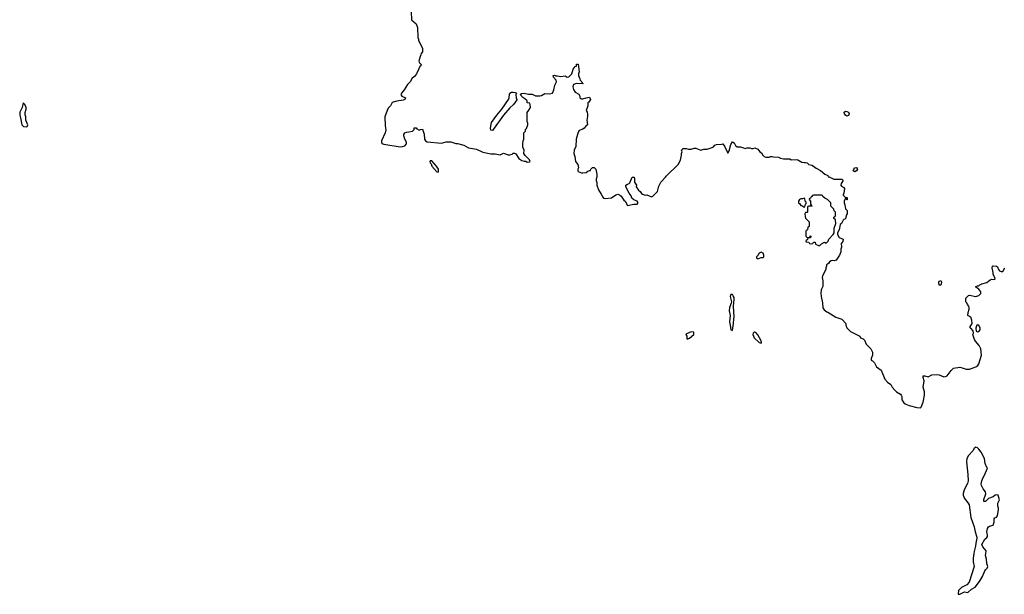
# Model space of a CAD drawing. Header units: inches. Extents: x 1980008 to 2252673, y 74414 to 260562.
# Tile 85 of 228: x 2148866 to 2161249, y 149462 to 156693. Entities that reach past the tile are written whole.
import ezdxf

# ---------------------------------------------------------------- set-up
doc = ezdxf.new("R2010")
doc.units = ezdxf.units.IN
doc.header["$MEASUREMENT"] = 0
for name, color, linetype in [('C1145', 7, 'Continuous'), ('C1155', 7, 'Continuous'), ('C1164', 7, 'Continuous'), ('C1165', 7, 'Continuous')]:
    doc.layers.add(name, color=color, linetype=linetype)

msp = doc.modelspace()

# ---------------------------------------------------------------- linework, layer by layer
at = {"layer": 'C1145', "color": 5, "elevation": 40}
msp.add_lwpolyline([(2148910, 155646), (2148898, 155590), (2148866, 155530), (2148866, 155490), (2148877, 155457), (2148892, 155370), (2148914, 155350), (2148950, 155345), (2148958, 155350), (2148968, 155370), (2148942, 155430), (2148942, 155470), (2148935, 155495), (2148935, 155525), (2148948, 155568), (2148948, 155588), (2148930, 155626)], close=True, dxfattribs=at)
at = {"layer": 'C1155', "color": 5, "elevation": 40}
msp.add_lwpolyline([(2153791, 156790), (2153794, 156690), (2153850, 156642), (2153870, 156594), (2153872, 156470), (2153882, 156450), (2153882, 156430), (2153925, 156350), (2153931, 156330), (2153931, 156289), (2153913, 156267), (2153912, 156250), (2153901, 156230), (2153886, 156170), (2153892, 156152), (2153914, 156130), (2153912, 156112), (2153898, 156102), (2153884, 156076), (2153856, 156010), (2153830, 155978), (2153803, 155957), (2153775, 155910), (2153743, 155877), (2153703, 155810), (2153666, 155770), (2153661, 155750), (2153671, 155731), (2153718, 155710), (2153711, 155690), (2153690, 155679), (2153610, 155669), (2153563, 155657), (2153551, 155650), (2153531, 155610), (2153502, 155578), (2153488, 155552), (2153456, 155470), (2153462, 155358), (2153471, 155309), (2153461, 155270), (2153416, 155170), (2153416, 155150), (2153421, 155141), (2153431, 155131), (2153447, 155127), (2153650, 155095), (2153681, 155099), (2153710, 155107), (2153729, 155130), (2153729, 155150), (2153709, 155189), (2153698, 155230), (2153698, 155250), (2153709, 155270), (2153730, 155278), (2153760, 155280), (2153806, 155290), (2153826, 155310), (2153829, 155331), (2153850, 155332), (2153860, 155320), (2153890, 155302), (2153908, 155312), (2153930, 155314), (2153942, 155290), (2153951, 155251), (2153955, 155190), (2153968, 155168), (2153990, 155157), (2154170, 155139), (2154230, 155154), (2154290, 155156), (2154350, 155134), (2154370, 155133), (2154450, 155114), (2154510, 155079), (2154610, 155062), (2154690, 155027), (2154790, 155007), (2154846, 155006), (2154910, 154992), (2154950, 155012), (2155010, 154991), (2155030, 154991), (2155058, 155002), (2155070, 155012), (2155090, 155014), (2155104, 155004), (2155145, 154945), (2155182, 154922), (2155210, 154912), (2155232, 154912), (2155250, 154902), (2155276, 154904), (2155286, 154910), (2155278, 154930), (2155223, 154983), (2155208, 155008), (2155209, 155050), (2155195, 155090), (2155195, 155130), (2155198, 155170), (2155208, 155190), (2155206, 155270), (2155226, 155290), (2155228, 155310), (2155238, 155322), (2155258, 155370), (2155258, 155390), (2155248, 155410), (2155246, 155430), (2155247, 155527), (2155270, 155554), (2155288, 155590), (2155287, 155627), (2155282, 155642), (2155250, 155646), (2155246, 155650), (2155246, 155670), (2155219, 155699), (2155194, 155714), (2155162, 155750), (2155163, 155757), (2155175, 155765), (2155210, 155767), (2155265, 155755), (2155310, 155755), (2155354, 155734), (2155407, 155733), (2155430, 155741), (2155470, 155764), (2155530, 155758), (2155566, 155770), (2155584, 155810), (2155594, 155870), (2155615, 155910), (2155614, 155930), (2155579, 155970), (2155575, 155990), (2155590, 155996), (2155607, 155987), (2155630, 155988), (2155670, 155980), (2155727, 155987), (2155750, 155971), (2155770, 155972), (2155809, 156010), (2155825, 156070), (2155850, 156103), (2155868, 156110), (2155870, 156132), (2155890, 156132), (2155904, 156036), (2155894, 156010), (2155894, 155990), (2155912, 155950), (2155914, 155930), (2155934, 155910), (2155938, 155898), (2155954, 155890), (2155950, 155886), (2155870, 155888), (2155830, 155878), (2155821, 155850), (2155830, 155814), (2155850, 155782), (2155897, 155757), (2155912, 155730), (2155912, 155710), (2155922, 155702), (2155930, 155698), (2155950, 155699), (2155989, 155711), (2156030, 155716), (2156038, 155710), (2156045, 155690), (2156025, 155655), (2156013, 155647), (2156011, 155610), (2155992, 155550), (2156002, 155530), (2156005, 155505), (2156005, 155475), (2155998, 155430), (2156005, 155370), (2155985, 155355), (2155966, 155330), (2155946, 155315), (2155903, 155297), (2155890, 155278), (2155864, 155190), (2155861, 155099), (2155839, 155050), (2155834, 155010), (2155847, 154970), (2155856, 154910), (2155886, 154870), (2155891, 154849), (2155892, 154830), (2155885, 154810), (2155885, 154790), (2155890, 154782), (2155930, 154765), (2155950, 154765), (2155990, 154772), (2156010, 154785), (2156034, 154794), (2156046, 154794), (2156050, 154814), (2156070, 154832), (2156090, 154832), (2156110, 154812), (2156125, 154750), (2156125, 154710), (2156122, 154698), (2156114, 154690), (2156114, 154670), (2156124, 154644), (2156125, 154610), (2156145, 154550), (2156179, 154499), (2156198, 154458), (2156210, 154447), (2156230, 154441), (2156310, 154451), (2156362, 154490), (2156390, 154499), (2156411, 154491), (2156431, 154471), (2156463, 154423), (2156482, 154410), (2156510, 154354), (2156590, 154372), (2156630, 154372), (2156642, 154390), (2156638, 154398), (2156630, 154408), (2156590, 154426), (2156565, 154445), (2156556, 154476), (2156529, 154510), (2156489, 154589), (2156489, 154610), (2156510, 154625), (2156529, 154631), (2156539, 154641), (2156570, 154711), (2156592, 154710), (2156598, 154690), (2156598, 154650), (2156621, 154610), (2156618, 154590), (2156647, 154547), (2156671, 154530), (2156685, 154505), (2156697, 154497), (2156730, 154486), (2156754, 154490), (2156810, 154462), (2156830, 154472), (2156889, 154530), (2156903, 154597), (2156929, 154650), (2156988, 154710), (2156996, 154724), (2157148, 154870), (2157175, 154925), (2157188, 154990), (2157188, 155010), (2157198, 155030), (2157188, 155052), (2157208, 155072), (2157248, 155072), (2157276, 155064), (2157310, 155062), (2157350, 155078), (2157370, 155078), (2157430, 155051), (2157470, 155065), (2157510, 155065), (2157575, 155085), (2157590, 155092), (2157610, 155112), (2157630, 155122), (2157690, 155125), (2157710, 155132), (2157730, 155102), (2157770, 155014), (2157790, 155042), (2157810, 155122), (2157830, 155158), (2157850, 155145), (2157870, 155111), (2157890, 155092), (2157931, 155091), (2157970, 155082), (2157990, 155072), (2158010, 155082), (2158050, 155082), (2158070, 155072), (2158090, 155072), (2158110, 155082), (2158150, 155062), (2158174, 155030), (2158197, 155017), (2158212, 154990), (2158230, 154972), (2158250, 154965), (2158290, 154962), (2158309, 154971), (2158329, 154971), (2158346, 154966), (2158410, 154965), (2158434, 154950), (2158470, 154941), (2158550, 154941), (2158570, 154931), (2158630, 154935), (2158652, 154930), (2158701, 154901), (2158730, 154896), (2158750, 154898), (2158770, 154891), (2158791, 154871), (2158830, 154861), (2158851, 154851), (2158884, 154824), (2158935, 154795), (2158990, 154751), (2159030, 154732), (2159034, 154714), (2159046, 154714), (2159106, 154686), (2159205, 154685), (2159222, 154670), (2159198, 154630), (2159192, 154610), (2159200, 154600), (2159230, 154582), (2159238, 154570), (2159231, 154509), (2159222, 154490), (2159224, 154484), (2159250, 154454), (2159270, 154454), (2159274, 154450), (2159273, 154427), (2159267, 154427), (2159262, 154442), (2159250, 154446), (2159234, 154410), (2159234, 154390), (2159244, 154364), (2159250, 154314), (2159274, 154290), (2159274, 154250), (2159264, 154236), (2159254, 154210), (2159253, 154187), (2159230, 154178), (2159222, 154170), (2159202, 154130), (2159186, 154114), (2159171, 154049), (2159152, 154010), (2159152, 153990), (2159172, 153952), (2159222, 153930), (2159218, 153902), (2159192, 153870), (2159202, 153850), (2159202, 153830), (2159193, 153807), (2159191, 153770), (2159178, 153730), (2159135, 153665), (2159110, 153658), (2159090, 153662), (2159070, 153658), (2159052, 153648), (2159037, 153623), (2159014, 153610), (2159012, 153590), (2159002, 153570), (2159002, 153550), (2158961, 153470), (2158956, 153450), (2158965, 153405), (2158965, 153335), (2158947, 153293), (2158941, 153250), (2158945, 153210), (2158964, 153130), (2158968, 153068), (2158983, 153043), (2159015, 153015), (2159030, 153011), (2159130, 152951), (2159204, 152924), (2159254, 152870), (2159254, 152850), (2159270, 152814), (2159314, 152770), (2159430, 152712), (2159442, 152690), (2159475, 152675), (2159490, 152662), (2159512, 152610), (2159571, 152551), (2159591, 152511), (2159591, 152470), (2159574, 152430), (2159574, 152410), (2159590, 152402), (2159614, 152374), (2159643, 152323), (2159701, 152281), (2159747, 152170), (2159779, 152130), (2159822, 152102), (2159839, 152070), (2159871, 152030), (2159894, 152010), (2159942, 151982), (2159951, 151970), (2159959, 151950), (2159961, 151910), (2159985, 151870), (2160000, 151860)], dxfattribs=at)
for points in [[(2154810, 155297), (2154790, 155302), (2154785, 155330), (2154801, 155399), (2154868, 155492), (2154931, 155569), (2155013, 155687), (2155023, 155710), (2155024, 155756), (2155029, 155770), (2155050, 155780), (2155070, 155782), (2155098, 155778), (2155114, 155770), (2155107, 155750), (2155111, 155710), (2155119, 155690), (2155116, 155685), (2155075, 155625), (2155030, 155583), (2154949, 155491)], [(2159270, 155479), (2159250, 155490), (2159238, 155510), (2159236, 155530), (2159250, 155540), (2159270, 155539), (2159287, 155530), (2159297, 155510), (2159290, 155487)], [(2154050, 154918), (2154030, 154918), (2154025, 154910), (2154027, 154890), (2154039, 154879), (2154051, 154850), (2154110, 154778), (2154130, 154774), (2154135, 154785), (2154134, 154810), (2154109, 154850)], [(2159370, 154777), (2159349, 154789), (2159356, 154810), (2159370, 154827), (2159390, 154831), (2159399, 154819), (2159401, 154810), (2159390, 154790)], [(2158730, 154446), (2158710, 154438), (2158690, 154438), (2158674, 154430), (2158662, 154410), (2158662, 154390), (2158677, 154377), (2158690, 154354), (2158712, 154352), (2158730, 154334), (2158742, 154338), (2158748, 154372), (2158758, 154382), (2158756, 154396), (2158746, 154410), (2158742, 154442)], [(2158950, 154486), (2158850, 154486), (2158838, 154482), (2158830, 154466), (2158818, 154462), (2158810, 154446), (2158798, 154442), (2158794, 154430), (2158811, 154411), (2158813, 154373), (2158818, 154358), (2158834, 154350), (2158830, 154346), (2158790, 154346), (2158778, 154342), (2158774, 154330), (2158774, 154270), (2158770, 154266), (2158750, 154266), (2158742, 154250), (2158744, 154216), (2158750, 154194), (2158794, 154150), (2158794, 154090), (2158778, 154082), (2158774, 154050), (2158758, 154042), (2158754, 154030), (2158754, 153970), (2158770, 153954), (2158802, 153958), (2158807, 153973), (2158814, 153970), (2158813, 153947), (2158778, 153942), (2158773, 153927), (2158754, 153910), (2158758, 153898), (2158790, 153894), (2158798, 153878), (2158810, 153874), (2158842, 153878), (2158847, 153893), (2158870, 153894), (2158874, 153870), (2158910, 153852), (2158930, 153852), (2158950, 153872), (2158988, 153892), (2159010, 153882), (2159033, 153907), (2159042, 153930), (2159098, 153990), (2159108, 154010), (2159108, 154070), (2159128, 154130), (2159126, 154170), (2159122, 154182), (2159106, 154190), (2159106, 154210), (2159122, 154218), (2159126, 154230), (2159126, 154270), (2159110, 154286), (2159106, 154310), (2159068, 154348), (2159066, 154390), (2159026, 154430), (2158990, 154446), (2158966, 154470), (2158962, 154482)], [(2158190, 153766), (2158165, 153755), (2158150, 153726), (2158134, 153710), (2158134, 153690), (2158150, 153682), (2158190, 153702), (2158210, 153702), (2158226, 153710), (2158226, 153730), (2158215, 153755)], [(2157830, 153234), (2157810, 153234), (2157799, 153210), (2157817, 153143), (2157814, 153126), (2157791, 153070), (2157787, 153030), (2157801, 152970), (2157791, 152890), (2157802, 152850), (2157810, 152792), (2157830, 152782), (2157843, 152870), (2157846, 152930), (2157852, 152950), (2157844, 153090), (2157853, 153170), (2157850, 153198), (2157840, 153220)], [(2157310, 152766), (2157250, 152738), (2157242, 152730), (2157254, 152710), (2157258, 152678), (2157270, 152674), (2157278, 152682), (2157290, 152685), (2157346, 152730), (2157342, 152762)], [(2158110, 152762), (2158101, 152759), (2158091, 152749), (2158087, 152730), (2158101, 152690), (2158165, 152630), (2158190, 152622), (2158194, 152630), (2158189, 152650), (2158150, 152729), (2158130, 152754)]]:
    msp.add_lwpolyline(points, close=True, dxfattribs=at)
at = {"layer": 'C1164', "color": 5, "elevation": 40}
msp.add_lwpolyline([(2160871, 150000), (2160865, 149975), (2160856, 149916), (2160855, 149870), (2160869, 149810), (2160806, 149614), (2160777, 149583), (2160710, 149549), (2160671, 149510), (2160667, 149467), (2160670, 149462), (2160690, 149466), (2160750, 149495), (2160790, 149485), (2160834, 149526), (2160881, 149550), (2160938, 149622), (2160973, 149687), (2161002, 149758), (2161010, 149771), (2161035, 149790), (2161042, 149810), (2161029, 149850), (2161025, 149905), (2161013, 149950), (2161020, 150000)], dxfattribs=at)
at = {"layer": 'C1165', "color": 5, "elevation": 40}
for points in [[(2160000, 151860), (2160010, 151853), (2160050, 151836), (2160150, 151811), (2160193, 151807), (2160205, 151815), (2160230, 151881), (2160246, 151970), (2160244, 152010), (2160230, 152070), (2160240, 152150), (2160228, 152190), (2160230, 152211), (2160250, 152210), (2160290, 152200), (2160338, 152222), (2160390, 152230), (2160430, 152224), (2160490, 152199), (2160510, 152201), (2160530, 152213), (2160580, 152280), (2160610, 152307), (2160690, 152322), (2160718, 152310), (2160770, 152297), (2160810, 152296), (2160890, 152323), (2160917, 152343), (2160930, 152364), (2160961, 152470), (2160953, 152550), (2160934, 152594), (2160887, 152647), (2160872, 152670), (2160854, 152730), (2160862, 152750), (2160859, 152779), (2160828, 152810), (2160815, 152830), (2160833, 152847), (2160845, 152870), (2160841, 152910), (2160829, 152950), (2160789, 152970), (2160793, 153010), (2160808, 153050), (2160808, 153070), (2160802, 153090), (2160786, 153110), (2160778, 153130), (2160764, 153144), (2160766, 153190), (2160799, 153221), (2160810, 153226), (2160889, 153211), (2160930, 153221), (2160954, 153246), (2160952, 153270), (2160930, 153302), (2160889, 153329), (2160890, 153334), (2160910, 153342), (2160930, 153342), (2160942, 153358), (2160966, 153370), (2161030, 153386), (2161070, 153419), (2161090, 153426), (2161110, 153423), (2161130, 153426), (2161133, 153430), (2161130, 153446), (2161109, 153490), (2161109, 153510), (2161094, 153570), (2161098, 153590), (2161110, 153595), (2161151, 153591), (2161161, 153581), (2161175, 153550), (2161190, 153531), (2161210, 153523), (2161230, 153526), (2161255, 153570)], [(2161020, 150000), (2161022, 150010), (2160980, 150060), (2160964, 150090), (2161004, 150155), (2161030, 150178), (2161036, 150190), (2161037, 150210), (2161029, 150250), (2161039, 150290), (2161049, 150310), (2161061, 150319), (2161110, 150332), (2161123, 150370), (2161119, 150410), (2161130, 150425), (2161150, 150432), (2161162, 150450), (2161177, 150530), (2161177, 150550), (2161169, 150570), (2161169, 150609), (2161189, 150650), (2161170, 150708), (2161150, 150715), (2161134, 150710), (2161110, 150689), (2161051, 150669), (2161011, 150629), (2160989, 150630), (2160990, 150654), (2161015, 150725), (2161014, 150750), (2160983, 150790), (2160963, 150830), (2160959, 150850), (2160967, 150890), (2160981, 150930), (2161004, 150970), (2161010, 150992), (2161038, 151050), (2161030, 151058), (2161007, 151107), (2161001, 151170), (2160958, 151250), (2160930, 151290), (2160910, 151307), (2160890, 151312), (2160870, 151296), (2160853, 151267), (2160797, 151210), (2160777, 151170), (2160774, 151130), (2160790, 150970), (2160792, 150890), (2160784, 150856), (2160744, 150776), (2160733, 150730), (2160733, 150710), (2160746, 150666), (2160796, 150610), (2160805, 150590), (2160829, 150429), (2160869, 150310), (2160880, 150250), (2160902, 150182), (2160904, 150170), (2160890, 150106), (2160888, 150070), (2160871, 150000)]]:
    msp.add_lwpolyline(points, dxfattribs=at)
for points in [[(2160450, 153353), (2160430, 153354), (2160425, 153390), (2160430, 153404), (2160450, 153413), (2160459, 153390)], [(2160908, 152852), (2160899, 152841), (2160891, 152810), (2160894, 152774), (2160910, 152764), (2160930, 152768), (2160945, 152790), (2160947, 152810), (2160930, 152849)]]:
    msp.add_lwpolyline(points, close=True, dxfattribs=at)

doc.saveas('drawing.dxf')
